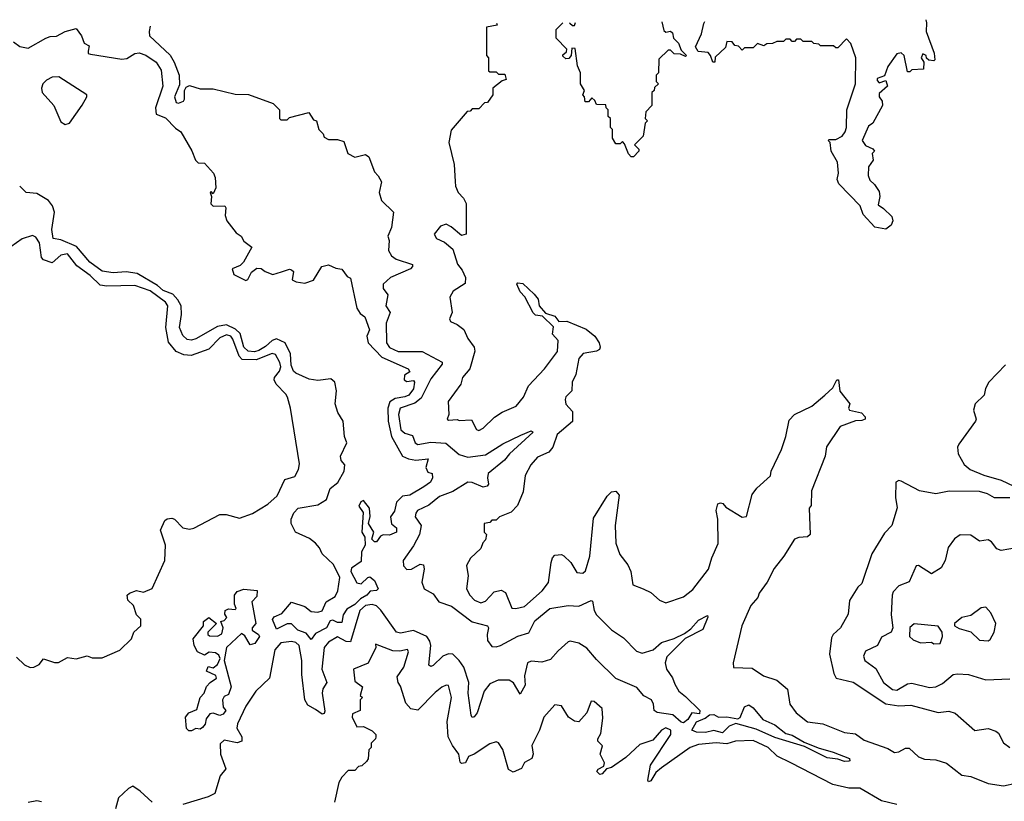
# Model space of a CAD drawing. Extents: x 2604950 to 2749250, y 940531 to 1028284.
# Tile 78 of 220: x 2635536 to 2640059, y 1022979 to 1026570. Entities that reach past the tile are written whole.
import ezdxf

# ---------------------------------------------------------------- set-up
doc = ezdxf.new("R2010")
doc.units = 0

msp = doc.modelspace()

# ---------------------------------------------------------------- linework, layer by layer
at = {"layer": '0CON05XD'}
for points in [[(2638486, 1026559.5), (2638495, 1026520), (2638505, 1026512.5), (2638525, 1026516.7), (2638535, 1026510), (2638540, 1026485), (2638562.5, 1026462.5), (2638575, 1026430), (2638600, 1026405), (2638595, 1026400), (2638571.7, 1026411.7), (2638543, 1026413), (2638525, 1026430), (2638515, 1026430), (2638471.7, 1026388.3), (2638470, 1026325), (2638460, 1026315), (2638460, 1026285), (2638470, 1026275), (2638451.7, 1026258.3), (2638450, 1026245), (2638440, 1026235), (2638440, 1026175), (2638413, 1026147), (2638410, 1026115), (2638420, 1026105), (2638410, 1026095), (2638400, 1026035), (2638360, 1025995), (2638380, 1025975), (2638380, 1025965), (2638355, 1025940), (2638345, 1025940), (2638333, 1025953), (2638315, 1026000), (2638305, 1026010), (2638295, 1026000), (2638275, 1026000), (2638260, 1026025), (2638260, 1026065), (2638250, 1026075), (2638250, 1026115), (2638240, 1026125), (2638240, 1026155), (2638230, 1026165), (2638228.3, 1026178.3), (2638185, 1026180), (2638178.3, 1026198.3), (2638165, 1026210), (2638148.3, 1026191.7), (2638133, 1026193), (2638130, 1026215), (2638122.5, 1026225), (2638130, 1026245), (2638112.5, 1026275), (2638112.5, 1026325), (2638098.3, 1026358.3), (2638087, 1026437), (2638071.7, 1026438.3), (2638070, 1026405), (2638058.3, 1026391.7), (2638045, 1026390), (2638031.7, 1026401.7), (2638031.7, 1026408.3), (2638048.3, 1026421.7), (2638050, 1026435), (2638000, 1026485), (2638000, 1026525), (2638015, 1026540), (2638030.7, 1026555.7)], [(2638062.3, 1026556), (2638063, 1026553), (2638075, 1026542.5), (2638085, 1026542.5), (2638089.6, 1026556.2)], [(2639698.8, 1026569.7), (2639702.5, 1026555), (2639700, 1026515), (2639736.4, 1026416.4), (2639740, 1026385), (2639735, 1026380), (2639713, 1026383), (2639702.5, 1026392.5), (2639700, 1026405), (2639685, 1026412.5), (2639677.5, 1026395), (2639690, 1026375), (2639688.3, 1026341.7), (2639635, 1026340), (2639625, 1026330), (2639615, 1026330), (2639600, 1026405), (2639585, 1026418), (2639565, 1026412.5), (2639523.8, 1026355), (2639508.3, 1026311.7), (2639475, 1026300), (2639475, 1026290), (2639485, 1026280), (2639515, 1026290), (2639523.3, 1026265), (2639485, 1026230), (2639483.8, 1026215), (2639498.8, 1026195), (2639500, 1026175), (2639456, 1026095), (2639435, 1026081.2), (2639406.2, 1026015), (2639422.3, 1025992.3), (2639455, 1025976.2), (2639462.5, 1025965), (2639452.5, 1025955), (2639456.2, 1025925), (2639435.9, 1025894.1), (2639434.1, 1025854.1), (2639441.7, 1025831.7), (2639463, 1025813), (2639485, 1025780), (2639487, 1025757), (2639479.3, 1025719.3), (2639505, 1025702.5), (2639542.5, 1025665), (2639546.7, 1025645), (2639540, 1025625), (2639515, 1025606.7), (2639465, 1025616.7), (2639411.2, 1025675), (2639397.5, 1025715), (2639298.8, 1025815), (2639292, 1025835), (2639298, 1025865), (2639293.3, 1025915), (2639263.8, 1025965), (2639260, 1026005), (2639250, 1026015), (2639255, 1026020), (2639285, 1026020), (2639314.2, 1026035), (2639328.9, 1026055), (2639334.4, 1026075), (2639336.2, 1026155), (2639375.6, 1026274.4), (2639376.8, 1026395), (2639355, 1026460.8), (2639335, 1026482.5), (2639295, 1026440), (2639285, 1026440), (2639275, 1026450), (2639215, 1026450), (2639207, 1026457), (2639185, 1026460), (2639175, 1026470), (2639135, 1026470), (2639125, 1026480), (2639105, 1026480), (2639095, 1026470), (2639085, 1026470), (2639075, 1026480), (2639055, 1026480), (2639045, 1026470), (2639015, 1026470), (2638995, 1026460), (2638968.3, 1026458.3), (2638955, 1026450), (2638925, 1026460), (2638905, 1026440), (2638865, 1026440), (2638855, 1026430), (2638838.3, 1026448.3), (2638821.7, 1026451.7), (2638808.3, 1026468.3), (2638785, 1026470), (2638778.3, 1026441.7), (2638731.7, 1026398.3), (2638730, 1026375), (2638720, 1026375), (2638710, 1026405), (2638698.3, 1026418.3), (2638653, 1026423), (2638640, 1026445), (2638667.5, 1026505), (2638678.3, 1026551.7), (2638683.6, 1026561.2)], [(2635507.7, 1026467.7), (2635536.4, 1026446.4), (2635575, 1026439.6), (2635655, 1026484.4), (2635675, 1026492.5), (2635705, 1026493.3), (2635743.8, 1026515), (2635795, 1026530), (2635820, 1026495), (2635832, 1026462), (2635855, 1026450), (2635850, 1026425), (2635850, 1026415), (2635860.7, 1026410.7), (2636005, 1026387.9), (2636028.4, 1026391.6), (2636065, 1026414.4), (2636085, 1026417.1), (2636115, 1026406.7), (2636161.9, 1026375), (2636185, 1026337.5), (2636193.5, 1026265), (2636158.8, 1026165), (2636162.5, 1026135), (2636205, 1026118.5), (2636251.2, 1026071.2), (2636276, 1026055), (2636327, 1025967), (2636343.6, 1025923.6), (2636355, 1025912.5), (2636385, 1025910), (2636426, 1025865), (2636433.3, 1025845), (2636437, 1025797), (2636425, 1025770), (2636415, 1025780), (2636410, 1025775), (2636417.5, 1025757.5), (2636413, 1025723), (2636425, 1025712.5), (2636477.5, 1025715), (2636482.5, 1025705), (2636479.3, 1025669.3), (2636486.7, 1025645), (2636530.3, 1025590.3), (2636552.5, 1025575), (2636565, 1025552.5), (2636602.5, 1025525), (2636563.3, 1025455), (2636549.2, 1025440.8), (2636512.5, 1025425), (2636519.3, 1025399.3), (2636575, 1025371.2), (2636583.6, 1025376.4), (2636600.5, 1025409.5), (2636625, 1025428.8), (2636645, 1025426.7), (2636663, 1025413), (2636699.3, 1025399.3), (2636738.3, 1025411.7), (2636775, 1025423.3), (2636785, 1025420), (2636793, 1025413), (2636787.5, 1025375), (2636805.8, 1025365.8), (2636845, 1025359.4), (2636885, 1025373.1), (2636924.3, 1025435.7), (2636955, 1025443.8), (2636987.7, 1025427.7), (2637015, 1025424), (2637040, 1025390), (2637055, 1025382.5), (2637084.7, 1025244.7), (2637100, 1025220), (2637120.8, 1025205), (2637143.3, 1025145), (2637131.2, 1025115), (2637136, 1025085), (2637199.8, 1025019.8), (2637320, 1024965), (2637327.5, 1024952.5), (2637304, 1024936), (2637302.5, 1024915), (2637315, 1024907.5), (2637345, 1024912.5), (2637348.8, 1024905), (2637345, 1024873.8), (2637322.9, 1024845), (2637305, 1024836.5), (2637260, 1024830), (2637236, 1024814), (2637227.3, 1024785), (2637228.8, 1024725), (2637244, 1024655), (2637293.8, 1024563.8), (2637321.4, 1024551.4), (2637355, 1024546.5), (2637412.5, 1024552.5), (2637401.7, 1024511.7), (2637410.7, 1024490.7), (2637430, 1024485), (2637432.5, 1024465), (2637422.5, 1024445), (2637393, 1024423), (2637327.5, 1024385), (2637295, 1024380), (2637267, 1024353), (2637257.7, 1024312.3), (2637240, 1024285), (2637243.9, 1024253.9), (2637267.5, 1024235), (2637266.7, 1024215), (2637235, 1024201.2), (2637205, 1024202.5), (2637193.6, 1024196.4), (2637175, 1024170), (2637165, 1024170), (2637153, 1024183), (2637163.3, 1024215), (2637137.5, 1024255), (2637146.4, 1024286.4), (2637142.5, 1024325), (2637115, 1024360), (2637102.5, 1024355), (2637093.3, 1024335), (2637113.3, 1024305), (2637107.5, 1024215), (2637121.7, 1024191.7), (2637122.5, 1024155), (2637106.2, 1024125), (2637105, 1024080), (2637060.7, 1024049.3), (2637057.5, 1024035), (2637085, 1023982.5), (2637105, 1023977.5), (2637135, 1024007.5), (2637145, 1024010), (2637165, 1023992.5), (2637182.5, 1023955), (2637175, 1023947.5), (2637146.2, 1023943.8), (2637131.2, 1023925), (2637100.8, 1023909.2), (2637075, 1023883.5), (2637039.2, 1023860.8), (2637022.5, 1023835), (2637015, 1023800), (2636995, 1023800), (2636975, 1023811.2), (2636961.7, 1023808.3), (2636945, 1023776.2), (2636895, 1023750), (2636875, 1023722.5), (2636851.7, 1023751.7), (2636813.3, 1023765), (2636785, 1023793.8), (2636765, 1023793.8), (2636715, 1023770), (2636696.7, 1023813.3), (2636705, 1023826.7), (2636739.3, 1023840.7), (2636785, 1023893.3), (2636845, 1023873.3), (2636875, 1023851.2), (2636905, 1023848), (2636925, 1023853.3), (2636943.3, 1023895), (2636985, 1023920), (2636996.7, 1023945), (2637006.7, 1024006.7), (2636976.8, 1024066.8), (2636925.8, 1024115), (2636913.5, 1024143.5), (2636894.2, 1024165), (2636866.4, 1024186.4), (2636802.9, 1024215), (2636782.5, 1024255), (2636783.5, 1024275), (2636795, 1024303.8), (2636815, 1024325.7), (2636905, 1024340), (2636945, 1024365.8), (2636962.2, 1024415), (2636996.6, 1024443.4), (2637027.1, 1024495), (2637029.2, 1024525), (2637012.9, 1024545), (2637009.4, 1024565), (2637038.6, 1024625), (2637028.5, 1024655), (2637021.8, 1024725), (2636996.8, 1024765), (2636985.5, 1024805), (2636991.5, 1024865), (2636983.3, 1024905), (2636965, 1024920), (2636905, 1024912.7), (2636865, 1024918.5), (2636805, 1024945.5), (2636794.1, 1024954.1), (2636782.6, 1024982.6), (2636779.6, 1025035), (2636755.3, 1025085.3), (2636715, 1025102.7), (2636695, 1025096.5), (2636665, 1025068), (2636635, 1025049.7), (2636614.3, 1025044.3), (2636585, 1025047.2), (2636564.8, 1025065), (2636548.5, 1025128.5), (2636527.5, 1025147.5), (2636485, 1025168.1), (2636445, 1025160.8), (2636345, 1025103.1), (2636325, 1025097.1), (2636305, 1025100), (2636285, 1025118), (2636269.2, 1025155), (2636279.2, 1025215), (2636276.8, 1025255), (2636262.6, 1025282.6), (2636238.6, 1025308.6), (2636194.4, 1025325), (2636168.8, 1025348.8), (2636075, 1025404.2), (2636025, 1025410.7), (2635965, 1025406.2), (2635915, 1025414.7), (2635857.7, 1025455), (2635797.1, 1025527.1), (2635725, 1025558.5), (2635688.6, 1025565), (2635683.1, 1025605), (2635695.9, 1025685), (2635686.2, 1025715), (2635668.5, 1025738.5), (2635615, 1025771.1), (2635565, 1025775.6), (2635535.5, 1025805)], [(2636135.4, 1026539.8), (2636130, 1026515), (2636131.4, 1026495), (2636226.4, 1026406.4), (2636245.5, 1026375), (2636268.1, 1026315), (2636269.2, 1026270.8), (2636246.2, 1026215), (2636255, 1026190), (2636265, 1026186.7), (2636287.5, 1026195), (2636293.3, 1026205), (2636292.5, 1026245), (2636300.7, 1026259.3), (2636315, 1026267.5), (2636365, 1026252.5), (2636425, 1026252.5), (2636525, 1026227.5), (2636586.4, 1026226.4), (2636700, 1026185), (2636730, 1026155), (2636730, 1026115), (2636735, 1026110), (2636765, 1026110), (2636775, 1026120), (2636863.6, 1026143.6), (2636885, 1026110), (2636900, 1026105), (2636910, 1026065), (2636930, 1026045), (2636935, 1026030), (2636955, 1026020), (2636995, 1026020), (2637025, 1026010), (2637042.5, 1025955), (2637075, 1025937.5), (2637125, 1025950), (2637139.3, 1025939.3), (2637165, 1025870), (2637183, 1025853), (2637197.5, 1025825), (2637187.5, 1025775), (2637198.3, 1025738.3), (2637252.5, 1025685), (2637244.2, 1025615), (2637227.5, 1025575), (2637232.5, 1025555), (2637229.5, 1025509.5), (2637243.8, 1025485), (2637265, 1025469.2), (2637340, 1025445), (2637340.8, 1025435), (2637331.4, 1025425), (2637239.2, 1025385), (2637206.2, 1025355), (2637206.2, 1025335), (2637227.5, 1025305), (2637218, 1025255), (2637237.1, 1025225), (2637219.6, 1025175), (2637221.3, 1025085), (2637233.9, 1025063.9), (2637275, 1025045.3), (2637385, 1025044.7), (2637476.2, 1024996.2), (2637477.1, 1024987.1), (2637425, 1024919.5), (2637379.5, 1024830.5), (2637351.6, 1024808.4), (2637283.4, 1024785), (2637276.1, 1024755), (2637287.2, 1024685), (2637305, 1024669.6), (2637339.6, 1024659.6), (2637352.5, 1024625), (2637365, 1024617.8), (2637425, 1024628.4), (2637493.5, 1024623.5), (2637555, 1024571.5), (2637595, 1024559.3), (2637675, 1024570.3), (2637755, 1024620.4), (2637838.8, 1024661.2), (2637885, 1024680.8), (2637895, 1024674), (2637786.7, 1024575), (2637763.6, 1024546.4), (2637688.1, 1024485), (2637684.4, 1024465), (2637690, 1024435), (2637683.6, 1024426.4), (2637665, 1024422.3), (2637615, 1024443.3), (2637594.5, 1024445.5), (2637525, 1024401.8), (2637465, 1024379.5), (2637415, 1024338.6), (2637364, 1024315), (2637355, 1024302.5), (2637353.1, 1024285), (2637380.8, 1024245), (2637372.7, 1024205), (2637345, 1024151.9), (2637297.1, 1024085), (2637299.7, 1024059.7), (2637315, 1024044.2), (2637335, 1024045.6), (2637375, 1024068.5), (2637391.2, 1024065), (2637393.5, 1024045), (2637383.6, 1023985), (2637394.3, 1023954.3), (2637435, 1023931.2), (2637462, 1023895), (2637520, 1023875), (2637613.8, 1023803.8), (2637684.3, 1023784.3), (2637689.2, 1023775), (2637682.9, 1023745), (2637685, 1023716.7), (2637705, 1023690), (2637725, 1023688.2), (2637745, 1023694.6), (2637825, 1023736.5), (2637875, 1023751.9), (2637902.1, 1023807.9), (2637970.8, 1023865), (2638055, 1023877.5), (2638105, 1023875.4), (2638160.5, 1023900.5), (2638167.4, 1023897.4), (2638175.4, 1023855), (2638185.6, 1023835), (2638255, 1023765.6), (2638309.3, 1023729.3), (2638368.9, 1023668.9), (2638395, 1023658.5), (2638446, 1023674), (2638485, 1023708.8), (2638543.2, 1023726.8), (2638590.5, 1023749.5), (2638619.4, 1023770.6), (2638655, 1023811.5), (2638695, 1023832.5), (2638697.5, 1023825), (2638675, 1023767.8), (2638593.1, 1023726.9), (2638508.3, 1023641.7), (2638500.8, 1023615), (2638506.7, 1023585), (2638535, 1023545.6), (2638545, 1023516), (2638563.8, 1023483.8), (2638595, 1023460.8), (2638660, 1023395), (2638659.7, 1023380.3), (2638624.3, 1023385.7), (2638606, 1023354), (2638585, 1023339.5), (2638575, 1023341.5), (2638536.1, 1023376.1), (2638465, 1023386.2), (2638451.2, 1023395), (2638447.5, 1023425), (2638438, 1023445), (2638403.6, 1023463.6), (2638371.3, 1023501.3), (2638275, 1023542.5), (2638185, 1023629.6), (2638141.9, 1023681.9), (2638105, 1023705.8), (2638065, 1023714.6), (2638055, 1023711.8), (2638010, 1023670), (2637975, 1023630.8), (2637935, 1023618.1), (2637885, 1023622.9), (2637868.4, 1023615), (2637854.6, 1023555), (2637858.3, 1023511.7), (2637835, 1023471.2), (2637805, 1023522.9), (2637785, 1023534.7), (2637734.2, 1023535.8), (2637695, 1023518.4), (2637669.2, 1023485), (2637637.9, 1023385), (2637623, 1023367), (2637615, 1023363.3), (2637609.5, 1023375), (2637596.8, 1023475), (2637598.8, 1023525), (2637576.2, 1023595), (2637554.3, 1023625), (2637525, 1023653.8), (2637505, 1023656.3), (2637479.3, 1023645), (2637435, 1023602.5), (2637425, 1023598.6), (2637415, 1023604), (2637424.2, 1023695), (2637420, 1023715), (2637405.8, 1023735), (2637345, 1023763.7), (2637285, 1023750.5), (2637266.1, 1023756.1), (2637195, 1023857.1), (2637175, 1023876.5), (2637155, 1023882.9), (2637125, 1023878.4), (2637097.9, 1023855), (2637055, 1023710.8), (2637035, 1023712.3), (2636995, 1023733.9), (2636955, 1023710), (2636935, 1023685.6), (2636924.1, 1023585), (2636947.1, 1023525), (2636928.1, 1023495), (2636924.6, 1023475), (2636937.9, 1023392.1), (2636935, 1023381.2), (2636925, 1023379.2), (2636895, 1023400), (2636859.8, 1023419.8), (2636845.5, 1023445), (2636831.2, 1023561.2), (2636832.4, 1023625), (2636819.3, 1023695), (2636805, 1023708.4), (2636785, 1023713.4), (2636735, 1023706.5), (2636708.2, 1023675), (2636683.5, 1023545), (2636620.9, 1023485), (2636575, 1023415.6), (2636536, 1023335), (2636533.2, 1023315), (2636556.5, 1023275), (2636556, 1023255), (2636535, 1023247.7), (2636475, 1023258.8), (2636456.9, 1023243.1), (2636458.2, 1023195), (2636482.2, 1023127.8), (2636457.1, 1023095), (2636432, 1023015), (2636401.7, 1022998.3), (2636285, 1022963.5)], [(2637726.5, 1026553.2), (2637730, 1026545), (2637680, 1026535), (2637680, 1026405), (2637690, 1026395), (2637690, 1026335), (2637695, 1026330), (2637725, 1026330), (2637735, 1026320), (2637765, 1026320), (2637770, 1026295), (2637751.7, 1026288.3), (2637710, 1026255), (2637710, 1026225), (2637685, 1026190), (2637671.7, 1026188.3), (2637645, 1026160), (2637615, 1026160), (2637605, 1026150), (2637591.7, 1026148.3), (2637518.3, 1026061.7), (2637507.5, 1026005), (2637532.5, 1025905), (2637536.4, 1025826.4), (2637537.5, 1025805), (2637550, 1025775), (2637575, 1025750), (2637587.5, 1025725), (2637586.4, 1025583.6), (2637565, 1025577.5), (2637518.1, 1025618.1), (2637495, 1025630), (2637468.3, 1025621.7), (2637440, 1025585), (2637450, 1025565), (2637487, 1025547), (2637526.2, 1025515), (2637546.4, 1025446.4), (2637568.3, 1025418.3), (2637583.3, 1025385), (2637583, 1025357), (2637527, 1025323), (2637512.5, 1025295), (2637522.5, 1025225), (2637510, 1025195), (2637515, 1025182.5), (2637545, 1025170), (2637576.4, 1025146.4), (2637594, 1025105), (2637623.8, 1025065), (2637626.1, 1025046.1), (2637604, 1024966), (2637570, 1024925), (2637562.5, 1024895), (2637503.8, 1024815), (2637507.5, 1024755), (2637500, 1024735), (2637505, 1024730), (2637545, 1024732.5), (2637555, 1024727.5), (2637611.7, 1024731.7), (2637635, 1024687.5), (2637645, 1024682.5), (2637665, 1024692.5), (2637717, 1024743), (2637753, 1024767), (2637816.4, 1024793.6), (2637850, 1024835), (2637872.7, 1024887.3), (2637946.2, 1024965), (2638006, 1025045), (2638010, 1025095), (2637984, 1025125), (2637988.8, 1025158.8), (2637938.3, 1025208.3), (2637905, 1025212.5), (2637895, 1025222.5), (2637857, 1025297), (2637835, 1025320), (2637820, 1025355), (2637825, 1025360), (2637847, 1025357), (2637899.3, 1025309.3), (2637917.5, 1025285), (2637922.5, 1025255), (2637951.7, 1025221.7), (2637995, 1025207.5), (2638013, 1025183), (2638050, 1025185), (2638138.3, 1025148.3), (2638177.5, 1025115), (2638197.5, 1025085), (2638202.5, 1025065), (2638200, 1025055), (2638185, 1025046.7), (2638125, 1025036.7), (2638105, 1025012.5), (2638090.5, 1024939.5), (2638073.8, 1024905), (2638072.5, 1024865), (2638045, 1024837.5), (2638042, 1024825), (2638045, 1024802.5), (2638075, 1024770), (2638075.8, 1024724.2), (2638005, 1024663.8), (2637984.4, 1024605.6), (2637967.1, 1024582.9), (2637915, 1024560), (2637883.3, 1024525), (2637857.5, 1024475), (2637849.3, 1024400.7), (2637823, 1024337), (2637793, 1024307), (2637740, 1024285), (2637725, 1024270), (2637705, 1024270), (2637695, 1024260), (2637670, 1024255), (2637670, 1024215), (2637680, 1024205), (2637675, 1024180), (2637663.3, 1024166.7), (2637655, 1024140), (2637607.5, 1024095), (2637588.3, 1024061.7), (2637596.7, 1024015), (2637588.8, 1023955), (2637604.2, 1023925), (2637625, 1023903.3), (2637655, 1023890), (2637675, 1023897.5), (2637715, 1023941.2), (2637748.3, 1023948.3), (2637768.3, 1023938.3), (2637796.4, 1023866.4), (2637815, 1023863.8), (2637855, 1023874.2), (2637936.2, 1023945), (2637965.7, 1023984.3), (2637976.7, 1024075), (2637983, 1024097), (2637995, 1024110), (2638025, 1024112.5), (2638036.4, 1024106.4), (2638067.5, 1024075), (2638095, 1024030), (2638123, 1024027), (2638135, 1024037.5), (2638155.6, 1024105), (2638171.2, 1024278.8), (2638235, 1024380), (2638255, 1024400), (2638275, 1024403.3), (2638290, 1024385), (2638271.4, 1024245), (2638274.3, 1024164.3), (2638292.3, 1024112.3), (2638330, 1024065), (2638343.3, 1024035), (2638353, 1023973), (2638400, 1023955), (2638435, 1023937.5), (2638475, 1023902.5), (2638505, 1023890), (2638585, 1023918), (2638628.7, 1023951.3), (2638700, 1024045), (2638715, 1024097.5), (2638745, 1024162.5), (2638743.8, 1024275), (2638736.2, 1024315), (2638743.3, 1024345), (2638755, 1024350), (2638766.1, 1024346.1), (2638779.3, 1024329.3), (2638855, 1024283.3), (2638875, 1024287.5), (2638901.7, 1024388.3), (2638922.3, 1024417.7), (2638985.8, 1024474.2), (2638988.8, 1024495), (2639036, 1024595), (2639055.7, 1024654.3), (2639070.3, 1024729.7), (2639095, 1024756), (2639175, 1024793.8), (2639235, 1024843.8), (2639272.3, 1024877.7), (2639290, 1024915), (2639297.5, 1024915), (2639303, 1024863), (2639350, 1024805), (2639343.3, 1024785), (2639347.5, 1024775), (2639403.6, 1024763.6), (2639420, 1024745)], [(2635745, 1026088.1), (2635765, 1026094.4), (2635822.3, 1026177.7), (2635844.3, 1026215), (2635844.2, 1026225), (2635715, 1026306.9), (2635685, 1026306.4), (2635658.1, 1026291.9), (2635641.9, 1026275), (2635635.6, 1026255), (2635638.9, 1026235), (2635693.1, 1026175), (2635725, 1026100.8), (2635745, 1026088.1)], [(2635520.7, 1023640.7), (2635557.5, 1023605), (2635583.9, 1023593.9), (2635600, 1023595), (2635625, 1023607.5), (2635645, 1023632.5), (2635695, 1023616.2), (2635713.9, 1023616.1), (2635755, 1023640), (2635795, 1023633.3), (2635845, 1023647.5), (2635868.3, 1023638.3), (2635915, 1023637.5), (2635995, 1023672.5), (2636050, 1023725), (2636060, 1023755), (2636092.5, 1023785), (2636092.5, 1023815), (2636072.5, 1023835), (2636058.3, 1023878.3), (2636033, 1023903), (2636030, 1023925), (2636040, 1023935), (2636073, 1023947), (2636105, 1023940), (2636143.6, 1023956.4), (2636202, 1024085), (2636206.2, 1024155), (2636182.5, 1024225), (2636201.7, 1024268.3), (2636213, 1024277), (2636235, 1024280), (2636246.7, 1024275), (2636284.4, 1024234.4), (2636315, 1024228.6), (2636335, 1024232.9), (2636455, 1024295.8), (2636484.1, 1024295.9), (2636545, 1024280), (2636605, 1024300.6), (2636675, 1024344.3), (2636718.3, 1024381.7), (2636753.3, 1024456.7), (2636799.2, 1024470.8), (2636816.7, 1024503.3), (2636820.6, 1024529.4), (2636779.2, 1024785), (2636766, 1024835), (2636759.1, 1024849.1), (2636714.3, 1024895), (2636704.3, 1024915), (2636705.6, 1024925), (2636729.6, 1024955), (2636735.3, 1024975), (2636731.1, 1024995), (2636710.9, 1025030.9), (2636695, 1025035.4), (2636622.4, 1025007.6), (2636557.7, 1025007.7), (2636543.2, 1025023.2), (2636515, 1025101.5), (2636505, 1025115.3), (2636485, 1025122.5), (2636455, 1025107.7), (2636404.2, 1025055.8), (2636322.9, 1025027.1), (2636289.5, 1025029.5), (2636254.7, 1025044.7), (2636218.8, 1025088.8), (2636206.8, 1025155), (2636216.4, 1025255), (2636205, 1025272.5), (2636135, 1025324.7), (2636065, 1025349.2), (2635935.9, 1025345.9), (2635905, 1025350.4), (2635859.6, 1025395), (2635798.8, 1025438.8), (2635755, 1025493.8), (2635725, 1025487.9), (2635685, 1025452.5), (2635645, 1025465.8), (2635635, 1025477.5), (2635626.4, 1025545), (2635609.8, 1025569.8), (2635595, 1025578.6), (2635546.5, 1025563.5), (2635495, 1025525.8)], [(2640065, 1024983.3), (2639988, 1024905), (2639972.5, 1024875), (2639966.7, 1024845), (2639925.8, 1024805), (2639917.5, 1024775), (2639930, 1024735), (2639926.7, 1024725), (2639850.3, 1024619.7), (2639844.2, 1024605), (2639847.1, 1024575), (2639875, 1024525.8), (2639902.4, 1024502.4), (2639965, 1024476.7), (2640045, 1024453.5), (2640165, 1024397.5)], [(2639420, 1024745), (2639420, 1024735), (2639405, 1024727.5), (2639375, 1024726.7), (2639305, 1024700), (2639243, 1024607), (2639235.8, 1024565), (2639174, 1024405), (2639171.7, 1024338.3), (2639162.5, 1024325), (2639166.7, 1024205), (2639155, 1024193.8), (2639115, 1024191.2), (2639095, 1024182.5), (2639046.7, 1024105), (2639001.7, 1024048.3), (2638970, 1023985), (2638933.3, 1023935), (2638927.5, 1023915), (2638895, 1023877.5), (2638854, 1023785), (2638814.4, 1023615), (2638815, 1023593.3), (2638900.5, 1023590.5), (2638953.3, 1023555), (2639015, 1023535.6), (2639063.1, 1023493.1), (2639074.5, 1023425), (2639103.1, 1023385), (2639155, 1023343.6), (2639225.8, 1023334.2), (2639325, 1023294.5), (2639375, 1023288.5), (2639415, 1023259.6), (2639525, 1023220.8), (2639555, 1023203.2), (2639575, 1023205.4), (2639605, 1023223.1), (2639621.9, 1023221.9), (2639665, 1023182.9), (2639692.6, 1023172.6), (2639745, 1023169.5), (2639793.3, 1023153.3), (2639865, 1023098.1), (2639905, 1023092.5), (2639985, 1023059.6), (2640055, 1023049.5), (2640111.7, 1023061.7)], [(2640085, 1024372.5), (2640015, 1024373.3), (2639981.5, 1024391.5), (2639945, 1024401.2), (2639806.4, 1024403.6), (2639745, 1024391.2), (2639670, 1024405), (2639585, 1024450), (2639575, 1024452), (2639561.2, 1024445), (2639560, 1024375), (2639566.4, 1024326.4), (2639542.9, 1024245), (2639509.5, 1024210.5), (2639451.2, 1024115), (2639405, 1023980), (2639387, 1023963), (2639348.3, 1023901.7), (2639341.7, 1023838.3), (2639306.7, 1023775), (2639273.3, 1023745), (2639265, 1023730), (2639256.2, 1023655), (2639276.7, 1023565), (2639287.5, 1023545), (2639365, 1023525.7), (2639515.6, 1023425.6), (2639575, 1023417.1), (2639630.3, 1023420.3), (2639755, 1023386.2), (2639805, 1023393.3), (2639833.8, 1023383.8), (2639924.1, 1023304.1), (2639985, 1023313.3), (2640021.2, 1023301.2), (2640032.3, 1023292.3), (2640055, 1023246.7), (2640085, 1023226.2)], [(2640115, 1024143.8), (2640045, 1024131.2), (2640025, 1024138.8), (2640000, 1024170), (2639985, 1024179.5), (2639945, 1024173.8), (2639905, 1024201.4), (2639857.3, 1024202.7), (2639830, 1024185), (2639801.2, 1024145), (2639788, 1024085), (2639769.5, 1024050.5), (2639725, 1024023.3), (2639665, 1024062.5), (2639655, 1024060), (2639622.7, 1023987.3), (2639575, 1023969.2), (2639549.3, 1023940.7), (2639543.5, 1023925), (2639539.6, 1023835), (2639547.8, 1023775), (2639539.5, 1023755), (2639495, 1023732), (2639476.2, 1023695), (2639421.5, 1023668.5), (2639412, 1023645), (2639418.8, 1023625), (2639468.5, 1023588.5), (2639504.5, 1023525), (2639545, 1023492.2), (2639565, 1023488.6), (2639615, 1023518.1), (2639635, 1023521.9), (2639715, 1023501.1), (2639745, 1023504.4), (2639775, 1023520), (2639825, 1023560.6), (2639845, 1023564.4), (2639895, 1023561.4), (2639975, 1023536.7), (2640085, 1023540.8)], [(2636325, 1023302.5), (2636313, 1023303), (2636302.3, 1023312.3), (2636297.5, 1023365), (2636312.5, 1023385), (2636350, 1023400), (2636364.3, 1023455), (2636383.3, 1023475), (2636393.9, 1023506.1), (2636410, 1023525), (2636440, 1023545), (2636436.7, 1023556.7), (2636393.6, 1023576.4), (2636401.7, 1023598.3), (2636425, 1023592.5), (2636445, 1023606.7), (2636456.7, 1023635), (2636450.5, 1023650.5), (2636435, 1023661.2), (2636406.7, 1023663.3), (2636385, 1023650), (2636352.5, 1023665), (2636337.5, 1023695), (2636333.3, 1023725), (2636380, 1023785), (2636380, 1023805), (2636405, 1023822.5), (2636440, 1023795), (2636400, 1023755), (2636400, 1023745), (2636408.3, 1023738.3), (2636445, 1023737.5), (2636465, 1023747.5), (2636470, 1023775), (2636460, 1023805), (2636475, 1023810), (2636487, 1023823), (2636478.3, 1023838.3), (2636480, 1023855), (2636495, 1023862.5), (2636525, 1023860), (2636530, 1023865), (2636522.5, 1023885), (2636522.5, 1023925), (2636535, 1023942.5), (2636565, 1023953.3), (2636627, 1023947), (2636625, 1023920), (2636602.5, 1023895), (2636620, 1023795), (2636603.9, 1023776.1), (2636603.3, 1023765), (2636632.5, 1023745), (2636636.7, 1023735), (2636616.4, 1023703.6), (2636595, 1023697.5), (2636569.3, 1023739.3), (2636555, 1023750), (2636486.2, 1023685), (2636475.7, 1023625), (2636506.7, 1023505), (2636495, 1023470), (2636475, 1023460), (2636467.5, 1023445), (2636470.7, 1023410.7), (2636482.5, 1023395), (2636470.7, 1023379.3), (2636455, 1023373.3), (2636425, 1023383.3), (2636409.3, 1023380.7), (2636393, 1023357), (2636387.7, 1023332.3), (2636375, 1023317.5), (2636365, 1023310), (2636345, 1023312.5), (2636325, 1023302.5)], [(2639985, 1023716.2), (2639995, 1023721.2), (2640013.3, 1023755), (2640020, 1023795), (2639998, 1023845), (2639975, 1023870), (2639953.3, 1023866.7), (2639905, 1023832.5), (2639865, 1023822.5), (2639830, 1023795), (2639830, 1023785), (2639852.3, 1023772.3), (2639905, 1023756.7), (2639945, 1023718.8), (2639985, 1023716.2)], [(2639735, 1023702.5), (2639765, 1023703.8), (2639775.8, 1023735.8), (2639773.3, 1023755), (2639755, 1023782.5), (2639645, 1023793.3), (2639625, 1023777.5), (2639623.3, 1023735), (2639640.5, 1023720.5), (2639675, 1023706.7), (2639725, 1023710), (2639735, 1023702.5)], [(2639565, 1022963.1), (2639495, 1022980.6), (2639395, 1023038.6), (2639345, 1023038.5), (2639272, 1023055), (2639078.8, 1023155), (2639016.4, 1023186.4), (2638974.3, 1023225), (2638905, 1023257.8), (2638825, 1023254.8), (2638785, 1023243), (2638735, 1023247.1), (2638655, 1023239.3), (2638615.8, 1023225), (2638485, 1023132.7), (2638459.1, 1023110.9), (2638435, 1023072), (2638425, 1023067.5), (2638421.2, 1023075), (2638434.3, 1023145), (2638526.9, 1023285), (2638526.7, 1023305), (2638505, 1023315.5), (2638485, 1023305.8), (2638445, 1023258.8), (2638385, 1023240), (2638320.6, 1023179.4), (2638255, 1023134.3), (2638231.7, 1023128.3), (2638212.5, 1023105), (2638201.7, 1023101.7), (2638187.5, 1023115), (2638193.9, 1023126.1), (2638219.5, 1023140.5), (2638222, 1023155), (2638203.3, 1023195), (2638212.7, 1023232.7), (2638192.5, 1023255), (2638192.5, 1023265), (2638205, 1023290), (2638215, 1023360), (2638212.5, 1023405), (2638175, 1023437.5), (2638161.7, 1023438.3), (2638141.2, 1023385), (2638105, 1023343.3), (2638085, 1023346.7), (2638056.7, 1023365), (2638025, 1023417.5), (2637995, 1023422.5), (2637944, 1023365), (2637923.9, 1023306.1), (2637888.8, 1023235), (2637894.4, 1023195), (2637889.2, 1023175), (2637855, 1023156.2), (2637840.5, 1023129.5), (2637803.1, 1023113.1), (2637782, 1023125), (2637755.9, 1023215.9), (2637735, 1023247.5), (2637725, 1023252.5), (2637695, 1023242.5), (2637624.2, 1023195.8), (2637597.5, 1023185), (2637583.3, 1023155), (2637565, 1023152.9), (2637558.7, 1023158.7), (2637553.8, 1023195), (2637524.3, 1023234.3), (2637503.8, 1023275), (2637500, 1023345), (2637518.8, 1023455), (2637505, 1023510), (2637495, 1023512.5), (2637475, 1023502.5), (2637445, 1023478.8), (2637365, 1023397.5), (2637333, 1023403), (2637309.7, 1023429.7), (2637285, 1023508), (2637274.2, 1023525), (2637270, 1023550), (2637301.2, 1023595), (2637322.5, 1023665), (2637316.7, 1023676.7), (2637281.7, 1023668.3), (2637249.3, 1023669.3), (2637170, 1023700), (2637172.5, 1023685), (2637136.4, 1023613.6), (2637070, 1023585), (2637075, 1023530), (2637110, 1023505), (2637100, 1023465), (2637110, 1023455), (2637100, 1023445), (2637100, 1023395), (2637065, 1023380), (2637063.3, 1023365), (2637085, 1023320), (2637115, 1023322.5), (2637155, 1023302.5), (2637172.5, 1023285), (2637172.5, 1023275), (2637170, 1023265), (2637150, 1023245), (2637150, 1023225), (2637140, 1023215), (2637137, 1023173), (2637128.3, 1023161.7), (2637108.3, 1023141.7), (2637091.7, 1023138.3), (2637075, 1023120), (2637045, 1023120), (2637015, 1023090), (2637002.5, 1023065), (2636982.5, 1022975)], [(2639325, 1023160.8), (2639295, 1023172), (2639245, 1023178.6), (2639140.8, 1023230.8), (2639005, 1023271.2), (2638919.9, 1023309.9), (2638826.4, 1023336.4), (2638795, 1023324), (2638765, 1023293.3), (2638725, 1023303.3), (2638685.8, 1023294.2), (2638645, 1023296.5), (2638624.5, 1023305), (2638645, 1023342.9), (2638685, 1023360), (2638704.4, 1023375.6), (2638725, 1023376.7), (2638745.5, 1023365.5), (2638785, 1023367.3), (2638835, 1023356.7), (2638845.9, 1023364.1), (2638865, 1023412.5), (2638885, 1023422.5), (2638905, 1023407.5), (2638950, 1023355), (2639005, 1023329.2), (2639055, 1023290), (2639085, 1023282), (2639140, 1023250), (2639204, 1023224), (2639272.5, 1023205), (2639347.5, 1023175), (2639350, 1023165), (2639345, 1023163.3), (2639325, 1023160.8)], [(2636144.9, 1022974.9), (2636088.9, 1023025), (2636055, 1023047.9), (2636035, 1023037.5), (2635990, 1022995), (2635975, 1022944.4)], [(2635636.4, 1022976.4), (2635615, 1022980), (2635575, 1022972.9)]]:
    msp.add_lwpolyline(points, dxfattribs=at)

doc.saveas('drawing.dxf')
